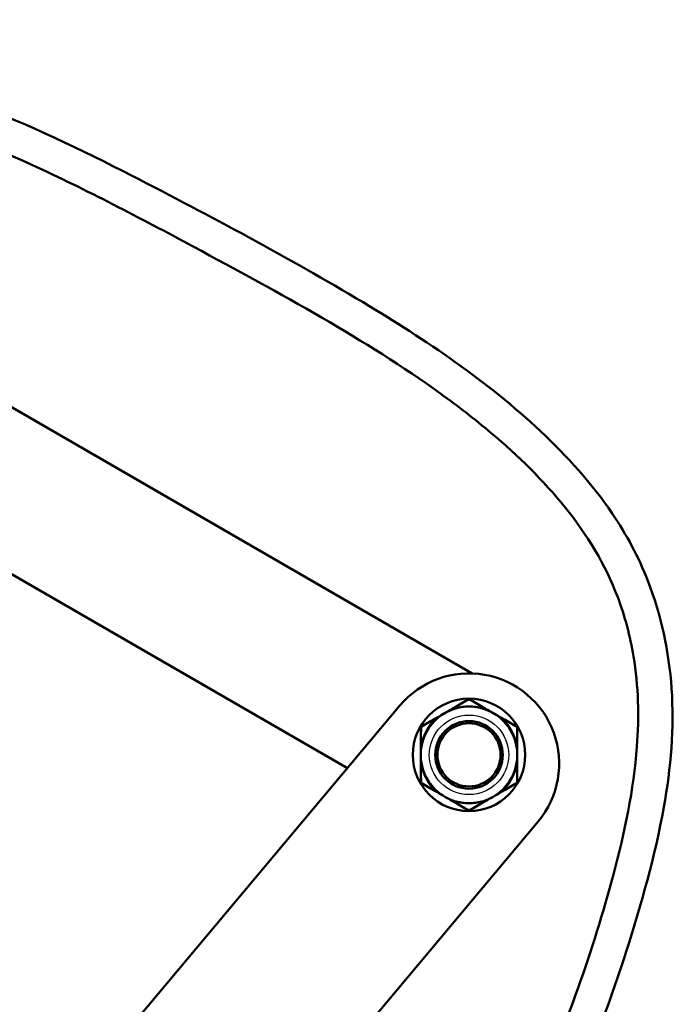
# Model space of a CAD drawing. Header units: millimetres. Extents: x 196 to 2279, y -1387 to 2348.
# Tile 59 of 89: x 2164 to 2279, y -174 to -1. Entities that reach past the tile are written whole.
import ezdxf

# ---------------------------------------------------------------- set-up
doc = ezdxf.new("R2010")
doc.units = ezdxf.units.MM
doc.header["$LTSCALE"] = 0.75
doc.layers.add('Visible', color=7, linetype='Continuous', lineweight=50)
doc.layers.add('Visible Narrow', color=7, linetype='Continuous', lineweight=25)

msp = doc.modelspace()

# ---------------------------------------------------------------- linework, layer by layer
at = {"layer": 'Visible', "extrusion": (1, -2e-16, -2.966e-13)}
for p, q in [((2243.75, -116.2, 12.7), (1437.8, 349.12, 12.7)), ((2221.79, -132.85, 12.7), (2139.3, -85.22, 12.7)), ((1662.35, -799.56, 15.88), (2231.01, -121.86, 15.88)), ((1604.03, -918.46, 15.88), (2255.33, -142.27, 15.88))]:
    msp.add_line(p, q, dxfattribs=at)
at = {"layer": 'Visible', "extrusion": (-2.966e-13, -2e-16, -1)}
for centre, radius in [((-2243.17, -130.53, -17.88), 9.9), ((-2243.17, -130.53, -27.68), 8.5), ((-2243.17, -130.53, -31.69), 5.95), ((-2243.17, -130.53, -33.17), 5.56)]:
    msp.add_circle(centre, radius, dxfattribs=at)
at = {"layer": 'Visible'}
for centre, radius, start, end in [((2243.17, -132.06, 15.88), 15.87, 320, 140), ((2243.17, -120.83, 25.46), 0.1, 60, 120), ((2234.77, -125.68, 25.46), 0.1, 120, 180), ((2251.57, -125.68, 25.46), 0.1, 0, 60), ((2234.77, -135.38, 25.46), 0.1, 180, 240), ((2251.57, -135.38, 25.46), 0.1, 300, 360), ((2243.17, -140.23, 25.46), 0.1, 240, 300)]:
    msp.add_arc(centre, radius, start, end, dxfattribs=at)
for points, knots in [([(2085.07, -22.97, 0), (2088.4, -20.23, 0), (2091.98, -17.74, -0.01), (2102.18, -12.29, 0.01), (2109.4, -10.13, 0), (2122.59, -8.81, 0), (2128.69, -9.14, 0), (2142.03, -11.29, 0), (2149.32, -13.44, 0), (2165.8, -19.64, 0), (2174.92, -24.06, 0), (2197.63, -35.73, 0), (2211.28, -42.98, 0), (2235.56, -57.53, 0), (2246.38, -64.79, 0), (2260.43, -77.99, 0), (2264.79, -82.78, 0), (2270.89, -91.77, 0), (2273.01, -95.75, 0), (2276.97, -105.92, 0), (2278.37, -112.39, 0), (2279.3, -125.8, 0), (2278.68, -132.87, 0), (2275.91, -148.35, 0), (2273.5, -156.79, 0), (2266.75, -177.93, 0), (2261.69, -190.49, 0), (2248.76, -216.26, 0), (2240.42, -229.43, 0), (2221.92, -251.58, 0), (2211.96, -260.82, 0), (2196.15, -273.95, 0), (2190.55, -278.34, 0), (2179.43, -285.32, 0), (2174.01, -288.26, 0), (2164.56, -291.28, 0), (2160.59, -291.91, 0), (2155.12, -291.48, 0), (2153.51, -291.2, 0), (2149.44, -290.03, 0), (2147.02, -288.86, -0.01), (2144.19, -286.94, 0), (2143.54, -286.45), (2142.91, -285.94)], [0, 0, 0, 0, 1.294032, 1.294032, 3.470794, 3.470794, 5.27153, 5.27153, 7.52713, 7.52713, 10.555482, 10.555482, 15.186452, 15.186452, 19.047434, 19.047434, 20.968568, 20.968568, 22.304858, 22.304858, 24.244302, 24.244302, 26.339452, 26.339452, 28.962024, 28.962024, 32.997253, 32.997253, 37.61203, 37.61203, 41.654989, 41.654989, 43.777854, 43.777854, 45.594481, 45.594481, 46.755715, 46.755715, 47.240574, 47.240574, 48.026455, 48.026455, 48.268588, 48.268588, 48.268588, 48.268588]), ([(2146.69, -281.28), (2147.62, -282.03), (2148.61, -282.73, 0.01), (2150.61, -283.84, -0.01), (2151.6, -284.3, -0.01), (2153.59, -285.01, 0.01), (2154.6, -285.27, 0), (2156.62, -285.6, 0), (2157.64, -285.69, 0), (2160.81, -285.69, 0), (2162.98, -285.35, 0), (2167.34, -284.17, 0), (2169.57, -283.28, 0), (2175.89, -280.36, 0), (2179.88, -278.01, 0), (2188.59, -272.17, 0), (2193.25, -268.53, 0), (2205.34, -258.56, 0), (2212.65, -252, 0), (2225.67, -238.11, 0), (2231.47, -230.82, 0), (2243.58, -213, 0), (2249.48, -202.11, 0), (2260.27, -178.22, 0), (2264.99, -165.01, 0), (2270.55, -144.2, 0), (2272.15, -136.68, 0), (2273.11, -123.8, 0), (2272.99, -118.43, 0), (2271.53, -109.66, 0), (2270.6, -106.14, 0), (2267.19, -97.09, 0), (2263.94, -91.77, 0), (2256.26, -82.24, 0), (2251.8, -77.89, 0), (2244.21, -71.49, 0), (2241.24, -69.2, 0), (2231.5, -62.17, 0), (2224.47, -57.79, 0), (2209.87, -49.3, 0), (2202.27, -45.2, 0), (2185.3, -36.11, 0), (2175.91, -31.13, 0), (2157.46, -22.73, 0), (2148.36, -19.17, 0), (2134.66, -16.08, 0), (2130.3, -15.4, 0), (2121.74, -14.97, 0), (2117.51, -15.17, 0.01), (2109.23, -16.65, -0.01), (2105.13, -17.93, -0.02), (2097.49, -21.39, 0.02), (2093.9, -23.61, 0.01), (2090.63, -26.18, 0)], [0, 0, 0, 0, 0.360446, 0.360446, 0.686547, 0.686547, 0.995121, 0.995121, 1.301158, 1.301158, 1.946126, 1.946126, 2.65882, 2.65882, 4.037015, 4.037015, 5.805936, 5.805936, 8.73945, 8.73945, 11.516759, 11.516759, 15.204145, 15.204145, 19.38218, 19.38218, 21.66792, 21.66792, 23.255557, 23.255557, 24.336432, 24.336432, 26.158348, 26.158348, 28.01069, 28.01069, 29.135186, 29.135186, 31.612998, 31.612998, 34.203289, 34.203289, 37.387539, 37.387539, 40.2855, 40.2855, 41.600448, 41.600448, 42.855774, 42.855774, 44.123383, 44.123383, 45.371696, 45.371696, 45.371696, 45.371696])]:
    msp.add_open_spline(points, degree=3, knots=knots, dxfattribs=at)
at = {"layer": 'Visible', "extrusion": (0.5, -0.866025, 1.10388e-11)}
msp.add_open_spline([(2240.7, -122.14, 26.07), (2241.52, -121.67, 25.94), (2242.33, -121.2, 25.72), (2243.12, -120.74, 25.46)], degree=3, dxfattribs=at)
at = {"layer": 'Visible', "extrusion": (-0.5, -0.866025, -1.5366e-12)}
msp.add_open_spline([(2243.22, -120.74, 25.46), (2244.02, -121.2, 25.72), (2244.82, -121.67, 25.94), (2245.65, -122.14, 26.07)], degree=3, dxfattribs=at)
at = {"layer": 'Visible', "extrusion": (0.5, -0.866025, -4.7941e-12)}
msp.add_open_spline([(2238.92, -123.17, 26.33), (2239.38, -122.91, 26.3), (2239.83, -122.64, 26.24), (2240.28, -122.39, 26.15)], degree=3, dxfattribs=at)
at = {"layer": 'Visible', "extrusion": (-0.5, 0.866025, 2.61216e-10)}
msp.add_open_spline([(2240.28, -122.39, 26.15), (2240.42, -122.3, 26.12), (2240.56, -122.22, 26.09), (2240.7, -122.14, 26.07)], degree=3, dxfattribs=at)
at = {"layer": 'Visible', "extrusion": (0.5, 0.866025, 1.66334e-10)}
msp.add_open_spline([(2245.65, -122.14, 26.07), (2245.79, -122.22, 26.09), (2245.93, -122.3, 26.12), (2246.07, -122.39, 26.15)], degree=3, dxfattribs=at)
at = {"layer": 'Visible', "extrusion": (-0.5, -0.866025, -1.01916e-11)}
msp.add_open_spline([(2246.07, -122.39, 26.15), (2246.52, -122.64, 26.24), (2246.97, -122.91, 26.3), (2247.42, -123.17, 26.33)], degree=3, dxfattribs=at)
at = {"layer": 'Visible', "extrusion": (0.5, -0.866025, 5.315e-13)}
msp.add_open_spline([(2234.72, -125.59, 25.46), (2235.52, -125.13, 25.72), (2236.32, -124.67, 25.94), (2237.15, -124.19, 26.07)], degree=3, dxfattribs=at)
at = {"layer": 'Visible', "extrusion": (-0.5, 0.866025, 1.77835e-11)}
msp.add_open_spline([(2237.15, -124.19, 26.07), (2237.29, -124.11, 26.09), (2237.43, -124.03, 26.12), (2237.57, -123.95, 26.15)], degree=3, dxfattribs=at)
at = {"layer": 'Visible', "extrusion": (0.5, -0.866025, -1.46917e-11)}
msp.add_open_spline([(2237.57, -123.95, 26.15), (2238.02, -123.69, 26.24), (2238.47, -123.43, 26.3), (2238.92, -123.17, 26.33)], degree=3, dxfattribs=at)
at = {"layer": 'Visible', "extrusion": (-0.5, -0.866025, 6.8024e-12)}
msp.add_open_spline([(2247.42, -123.17, 26.33), (2247.88, -123.43, 26.3), (2248.33, -123.69, 26.24), (2248.78, -123.95, 26.15)], degree=3, dxfattribs=at)
at = {"layer": 'Visible', "extrusion": (0.5, 0.866025, 1.8195e-12)}
msp.add_open_spline([(2248.78, -123.95, 26.15), (2248.92, -124.03, 26.12), (2249.06, -124.11, 26.09), (2249.2, -124.19, 26.07)], degree=3, dxfattribs=at)
at = {"layer": 'Visible', "extrusion": (-0.5, -0.866025, 2.5427e-12)}
msp.add_open_spline([(2249.2, -124.19, 26.07), (2250.02, -124.67, 25.94), (2250.83, -125.13, 25.72), (2251.62, -125.59, 25.46)], degree=3, dxfattribs=at)
at = {"layer": 'Visible', "extrusion": (1, 0, 0)}
for points in [[(2234.67, -128.48, 26.07), (2234.67, -127.53, 25.94), (2234.67, -126.6, 25.72), (2234.67, -125.68, 25.46)], [(2234.67, -128.96, 26.15), (2234.67, -128.8, 26.12), (2234.67, -128.64, 26.09), (2234.67, -128.48, 26.07)], [(2234.67, -130.53, 26.33), (2234.67, -130, 26.3), (2234.67, -129.48, 26.24), (2234.67, -128.96, 26.15)], [(2251.67, -128.96, 26.15), (2251.67, -129.48, 26.24), (2251.67, -130, 26.3), (2251.67, -130.53, 26.33)], [(2234.67, -132.1, 26.15), (2234.67, -131.58, 26.24), (2234.67, -131.05, 26.3), (2234.67, -130.53, 26.33)], [(2251.67, -130.53, 26.33), (2251.67, -131.05, 26.3), (2251.67, -131.58, 26.24), (2251.67, -132.1, 26.15)], [(2234.67, -132.58, 26.07), (2234.67, -132.42, 26.09), (2234.67, -132.26, 26.12), (2234.67, -132.1, 26.15)], [(2234.67, -135.38, 25.46), (2234.67, -134.46, 25.72), (2234.67, -133.53, 25.94), (2234.67, -132.58, 26.07)], [(2251.67, -132.1, 26.15), (2251.67, -132.26, 26.12), (2251.67, -132.42, 26.09), (2251.67, -132.58, 26.07)]]:
    msp.add_open_spline(points, degree=3, dxfattribs=at)
at = {"layer": 'Visible', "extrusion": (1, -2.788e-13, -2.0118e-12)}
msp.add_open_spline([(2251.67, -125.68, 25.46), (2251.67, -126.6, 25.72), (2251.67, -127.53, 25.94), (2251.67, -128.48, 26.07)], degree=3, dxfattribs=at)
at = {"layer": 'Visible', "extrusion": (-1, -5.2343e-12, -3.77675e-11)}
msp.add_open_spline([(2251.67, -128.48, 26.07), (2251.67, -128.64, 26.09), (2251.67, -128.8, 26.12), (2251.67, -128.96, 26.15)], degree=3, dxfattribs=at)
at = {"layer": 'Visible', "extrusion": (1, 2.788e-13, -2.0118e-12)}
msp.add_open_spline([(2251.67, -132.58, 26.07), (2251.67, -133.53, 25.94), (2251.67, -134.46, 25.72), (2251.67, -135.38, 25.46)], degree=3, dxfattribs=at)
at = {"layer": 'Visible', "extrusion": (-0.5, -0.866025, -3.4972e-12)}
msp.add_open_spline([(2237.15, -136.86, 26.07), (2236.32, -136.39, 25.94), (2235.52, -135.93, 25.72), (2234.72, -135.47, 25.46)], degree=3, dxfattribs=at)
at = {"layer": 'Visible', "extrusion": (0.5, -0.866025, -1.5376e-12)}
msp.add_open_spline([(2251.62, -135.47, 25.46), (2250.83, -135.93, 25.72), (2250.02, -136.39, 25.94), (2249.2, -136.86, 26.07)], degree=3, dxfattribs=at)
at = {"layer": 'Visible', "extrusion": (0.5, 0.866025, 2.22759e-10)}
msp.add_open_spline([(2237.57, -137.11, 26.15), (2237.43, -137.03, 26.12), (2237.29, -136.95, 26.09), (2237.15, -136.86, 26.07)], degree=3, dxfattribs=at)
at = {"layer": 'Visible', "extrusion": (-0.5, -0.866025, -8.9874e-12)}
msp.add_open_spline([(2238.92, -137.89, 26.33), (2238.47, -137.63, 26.3), (2238.02, -137.37, 26.24), (2237.57, -137.11, 26.15)], degree=3, dxfattribs=at)
at = {"layer": 'Visible', "extrusion": (-0.5, -0.866025, -1.88435e-11)}
msp.add_open_spline([(2240.28, -138.67, 26.15), (2239.83, -138.42, 26.24), (2239.38, -138.15, 26.3), (2238.92, -137.89, 26.33)], degree=3, dxfattribs=at)
at = {"layer": 'Visible', "extrusion": (0.5, -0.866025, -2.00621e-11)}
msp.add_open_spline([(2247.42, -137.89, 26.33), (2246.97, -138.15, 26.3), (2246.52, -138.42, 26.24), (2246.07, -138.67, 26.15)], degree=3, dxfattribs=at)
at = {"layer": 'Visible', "extrusion": (0.5, -0.866025, -1.82564e-11)}
msp.add_open_spline([(2248.78, -137.11, 26.15), (2248.33, -137.37, 26.24), (2247.88, -137.63, 26.3), (2247.42, -137.89, 26.33)], degree=3, dxfattribs=at)
at = {"layer": 'Visible', "extrusion": (-0.5, 0.866025, -1.77835e-11)}
msp.add_open_spline([(2249.2, -136.86, 26.07), (2249.06, -136.95, 26.09), (2248.92, -137.03, 26.12), (2248.78, -137.11, 26.15)], degree=3, dxfattribs=at)
at = {"layer": 'Visible', "extrusion": (0.5, 0.866025, -1.66333e-10)}
msp.add_open_spline([(2240.7, -138.92, 26.07), (2240.56, -138.84, 26.09), (2240.42, -138.75, 26.12), (2240.28, -138.67, 26.15)], degree=3, dxfattribs=at)
at = {"layer": 'Visible', "extrusion": (-0.5, -0.866025, -1.90142e-11)}
msp.add_open_spline([(2243.12, -140.32, 25.46), (2242.33, -139.86, 25.72), (2241.52, -139.39, 25.94), (2240.7, -138.92, 26.07)], degree=3, dxfattribs=at)
at = {"layer": 'Visible', "extrusion": (0.5, -0.866025, -1.01355e-11)}
msp.add_open_spline([(2245.65, -138.92, 26.07), (2244.82, -139.39, 25.94), (2244.02, -139.86, 25.72), (2243.22, -140.32, 25.46)], degree=3, dxfattribs=at)
at = {"layer": 'Visible', "extrusion": (-0.5, 0.866025, -1.1009e-12)}
msp.add_open_spline([(2246.07, -138.67, 26.15), (2245.93, -138.75, 26.12), (2245.79, -138.84, 26.09), (2245.65, -138.92, 26.07)], degree=3, dxfattribs=at)
at = {"layer": 'Visible Narrow'}
msp.add_circle((2243.17, -130.53, 29.18), 7, dxfattribs=at)
at = {"layer": 'Visible Narrow', "extrusion": (-0.851515, -0.491622, 0.182291)}
msp.add_arc((1226.33, 368.22, -1842.7), 0.2, 134.0111, 180, dxfattribs=at)
at = {"layer": 'Visible Narrow', "extrusion": (-0.943719, -0.330749, 4.1863e-12)}
msp.add_arc((856.31, 26.5, -2073.75), 0.3, 314.9961, 360, dxfattribs=at)
at = {"layer": 'Visible Narrow', "extrusion": (-0.857826, -0.495266, 0.137281)}
msp.add_arc((1226.33, 283.83, -1858.06), 0.2, 119.0374, 180, dxfattribs=at)
at = {"layer": 'Visible Narrow', "extrusion": (-2.966e-13, -2e-16, -1)}
for start, end in [(73.8896, 106.1104), (13.8896, 46.1104), (133.8896, 166.1104), (313.8896, 346.1104), (193.8896, 226.1104), (253.8896, 286.1104)]:
    msp.add_arc((-2243.17, -130.53, -26.24), 8.65, start, end, dxfattribs=at)
at = {"layer": 'Visible Narrow', "extrusion": (-0.857826, 0.495266, -0.137281)}
for centre, start, end in [((-1016.84, -249.55, -1990.44), 119.0374, 180), ((-1000.24, -249.55, -1990.44), 360, 60.9626)]:
    msp.add_arc(centre, 0.2, start, end, dxfattribs=at)
at = {"layer": 'Visible Narrow', "extrusion": (-0.943719, 0.330749, -3.219e-13)}
msp.add_arc((-627.54, 26.5, -2160.1), 0.3, 314.9961, 360, dxfattribs=at)
at = {"layer": 'Visible Narrow', "extrusion": (-0.851515, 0.491622, -0.182291)}
for centre, start, end in [((-1016.84, -340.03, -1977.49), 134.0111, 180), ((-1000.24, -340.03, -1977.49), 0, 45.9889)]:
    msp.add_arc(centre, 0.2, start, end, dxfattribs=at)
at = {"layer": 'Visible Narrow', "extrusion": (-0.857826, -0.495266, -0.137281)}
msp.add_arc((1226.33, -231.63, -1861.15), 0.2, 119.0374, 180, dxfattribs=at)
at = {"layer": 'Visible Narrow', "extrusion": (-0.851515, -0.491622, -0.182291)}
msp.add_arc((1226.33, -316.23, -1849.15), 0.2, 134.0111, 180, dxfattribs=at)
at = {"layer": 'Visible Narrow', "extrusion": (-0.758297, -0.65191, 5.843e-13)}
msp.add_arc((1552.53, 26.5, -1615.9), 0.3, 314.9961, 360, dxfattribs=at)
at = {"layer": 'Visible Narrow', "extrusion": (-0.758297, 0.65191, 4.6844e-12)}
msp.add_arc((-1372.17, 26.5, -1786.08), 0.3, 314.9961, 0, dxfattribs=at)
at = {"layer": 'Visible Narrow', "extrusion": (-0.851515, 0.491622, 0.182291)}
msp.add_arc((-1016.84, 392.02, -1971.04), 0.2, 134.0111, 180, dxfattribs=at)
at = {"layer": 'Visible Narrow', "extrusion": (-0.857826, 0.495266, 0.137281)}
msp.add_arc((-1016.84, 301.75, -1987.35), 0.2, 119.0374, 180, dxfattribs=at)
at = {"layer": 'Visible Narrow', "extrusion": (-1.378e-12, 0.990532, -0.137281)}
msp.add_arc((-2234.87, 8.18, -130.84), 0.2, 360, 60.9626, dxfattribs=at)
at = {"layer": 'Visible Narrow', "extrusion": (-1.1192e-12, 0.983245, -0.182291)}
msp.add_arc((-2234.87, 2.2, -131.57), 0.2, 360, 45.9889, dxfattribs=at)
at = {"layer": 'Visible Narrow', "extrusion": (-0.185422, -0.982659, -1.9823e-12)}
msp.add_arc((2219.68, 26.5, -287.67), 0.3, 314.9961, 360, dxfattribs=at)
at = {"layer": 'Visible Narrow', "extrusion": (-0.185422, 0.982659, -1.3368e-12)}
msp.add_arc((-2188.87, 26.5, -544.2), 0.3, 314.9961, 360, dxfattribs=at)
at = {"layer": 'Visible Narrow', "extrusion": (-3.7603e-12, 0.990532, -0.137281)}
msp.add_arc((-2251.47, 8.18, -130.84), 0.2, 119.0374, 180, dxfattribs=at)
at = {"layer": 'Visible Narrow', "extrusion": (-9.846e-12, 0.983245, -0.182291)}
msp.add_arc((-2251.47, 2.2, -131.57), 0.2, 134.0111, 180, dxfattribs=at)
at = {"layer": 'Visible Narrow', "extrusion": (2.6912e-12, -0.983245, -0.182291)}
msp.add_arc((2234.87, 49.79, 125.12), 0.2, 134.0111, 180, dxfattribs=at)
at = {"layer": 'Visible Narrow', "extrusion": (-1.51e-12, 0.990532, 0.137281)}
msp.add_arc((-2234.87, 44.02, -127.75), 0.2, 0, 60.9626, dxfattribs=at)
at = {"layer": 'Visible Narrow', "extrusion": (0.185422, -0.982659, -6.49e-13)}
msp.add_arc((2171.27, 26.5, 544.2), 0.3, 314.9961, 360, dxfattribs=at)
at = {"layer": 'Visible Narrow', "extrusion": (0.185422, 0.982659, 6.1588e-12)}
msp.add_arc((-2237.28, 26.5, 287.67), 0.3, 314.9961, 360, dxfattribs=at)
at = {"layer": 'Visible Narrow', "extrusion": (1.5888e-12, 0.990532, 0.137281)}
msp.add_arc((-2251.47, 44.02, -127.75), 0.2, 119.0374, 180, dxfattribs=at)
at = {"layer": 'Visible Narrow', "extrusion": (1.3049e-11, 0.983245, 0.182291)}
msp.add_arc((-2251.47, 49.79, -125.12), 0.2, 134.0111, 180, dxfattribs=at)
at = {"layer": 'Visible Narrow', "extrusion": (0.857826, 0.495266, -0.137281)}
msp.add_arc((-1242.93, 283.83, 1858.06), 0.2, 119.0374, 180, dxfattribs=at)
at = {"layer": 'Visible Narrow', "extrusion": (0.758297, -0.65191, 3.2108e-12)}
msp.add_arc((1354.57, 26.5, 1786.08), 0.3, 314.9961, 360, dxfattribs=at)
at = {"layer": 'Visible Narrow', "extrusion": (0.943719, -0.330749, -1.0412e-12)}
msp.add_arc((609.94, 26.5, 2160.1), 0.3, 314.9961, 360, dxfattribs=at)
at = {"layer": 'Visible Narrow', "extrusion": (0.943719, 0.330749, 4.6028e-12)}
msp.add_arc((-873.91, 26.5, 2073.75), 0.3, 314.9961, 360, dxfattribs=at)
at = {"layer": 'Visible Narrow', "extrusion": (0.758297, 0.65191, 1.6479e-12)}
msp.add_arc((-1570.13, 26.5, 1615.9), 0.3, 314.9961, 360, dxfattribs=at)
at = {"layer": 'Visible Narrow', "extrusion": (0.851515, 0.491622, -0.182291)}
msp.add_arc((-1242.93, 368.22, 1842.7), 0.2, 134.0111, 180, dxfattribs=at)
at = {"layer": 'Visible Narrow', "extrusion": (0.851515, -0.491622, -0.182291)}
msp.add_arc((1000.24, 392.02, 1971.04), 0.2, 134.0111, 180, dxfattribs=at)
at = {"layer": 'Visible Narrow', "extrusion": (0.857826, -0.495266, -0.137281)}
msp.add_arc((1000.24, 301.75, 1987.35), 0.2, 119.0374, 180, dxfattribs=at)
at = {"layer": 'Visible Narrow', "extrusion": (0.857826, 0.495266, 0.137281)}
msp.add_arc((-1242.93, -231.63, 1861.15), 0.2, 119.0374, 180, dxfattribs=at)
at = {"layer": 'Visible Narrow', "extrusion": (0.851515, 0.491622, 0.182291)}
msp.add_arc((-1242.93, -316.23, 1849.15), 0.2, 134.0111, 180, dxfattribs=at)
at = {"layer": 'Visible Narrow'}
for points in [[(2194.65, -41.12), (2185.27, -36.1), (2175.88, -31.12), (2166.25, -26.74)], [(2243.17, -120.85, 25.64), (2242.39, -121.3, 25.9), (2241.58, -121.75, 26.11), (2240.77, -122.22, 26.24)], [(2243.17, -120.85, 25.64), (2243.15, -120.78, 25.61), (2243.13, -120.74, 25.53), (2243.12, -120.74, 25.46)], [(2245.57, -122.22, 26.24), (2244.76, -121.75, 26.11), (2243.96, -121.3, 25.9), (2243.17, -120.85, 25.64)], [(2240.33, -122.42, 26.29), (2239.86, -122.65, 26.35), (2239.38, -122.9, 26.35), (2238.92, -123.17, 26.33)], [(2247.42, -123.17, 26.33), (2246.96, -122.9, 26.35), (2246.49, -122.65, 26.35), (2246.01, -122.42, 26.29)], [(2237.18, -124.3, 26.24), (2236.37, -124.77, 26.11), (2235.57, -125.23, 25.9), (2234.79, -125.69, 25.64)], [(2238.92, -123.17, 26.33), (2238.46, -123.43, 26.35), (2238.01, -123.72, 26.35), (2237.57, -124.02, 26.29)], [(2248.77, -124.02, 26.29), (2248.34, -123.72, 26.35), (2247.88, -123.43, 26.35), (2247.42, -123.17, 26.33)], [(2251.56, -125.69, 25.64), (2250.78, -125.23, 25.9), (2249.98, -124.77, 26.11), (2249.17, -124.3, 26.24)], [(2234.79, -125.69, 25.64), (2234.72, -125.67, 25.61), (2234.67, -125.67, 25.53), (2234.67, -125.68, 25.46)], [(2234.79, -125.69, 25.64), (2234.78, -126.6, 25.9), (2234.78, -127.52, 26.11), (2234.78, -128.45, 26.24)], [(2251.56, -125.69, 25.64), (2251.61, -125.64, 25.61), (2251.63, -125.6, 25.53), (2251.62, -125.59, 25.46)], [(2251.57, -128.45, 26.24), (2251.57, -127.52, 26.11), (2251.56, -126.6, 25.9), (2251.56, -125.69, 25.64)], [(2234.73, -128.94, 26.29), (2234.69, -129.46, 26.35), (2234.67, -130, 26.35), (2234.67, -130.53, 26.33)], [(2251.67, -130.53, 26.33), (2251.67, -130, 26.35), (2251.65, -129.46, 26.35), (2251.61, -128.94, 26.29)], [(2234.67, -130.53, 26.33), (2234.67, -131.06, 26.35), (2234.69, -131.59, 26.35), (2234.73, -132.12, 26.29)], [(2251.61, -132.12, 26.29), (2251.65, -131.59, 26.35), (2251.67, -131.06, 26.35), (2251.67, -130.53, 26.33)], [(2234.78, -132.61, 26.24), (2234.78, -133.54, 26.11), (2234.78, -134.46, 25.9), (2234.79, -135.37, 25.64)], [(2251.56, -135.37, 25.64), (2251.56, -134.46, 25.9), (2251.57, -133.54, 26.11), (2251.57, -132.61, 26.24)], [(2234.79, -135.37, 25.64), (2234.74, -135.42, 25.61), (2234.71, -135.46, 25.53), (2234.72, -135.47, 25.46)], [(2234.79, -135.37, 25.64), (2235.57, -135.83, 25.9), (2236.37, -136.29, 26.11), (2237.18, -136.76, 26.24)], [(2249.17, -136.76, 26.24), (2249.98, -136.29, 26.11), (2250.78, -135.83, 25.9), (2251.56, -135.37, 25.64)], [(2251.56, -135.37, 25.64), (2251.63, -135.39, 25.61), (2251.67, -135.39, 25.53), (2251.67, -135.38, 25.46)], [(2237.57, -137.04, 26.29), (2238.01, -137.34, 26.35), (2238.46, -137.62, 26.35), (2238.92, -137.89, 26.33)], [(2238.92, -137.89, 26.33), (2239.38, -138.16, 26.35), (2239.86, -138.41, 26.35), (2240.33, -138.63, 26.29)], [(2246.01, -138.63, 26.29), (2246.49, -138.41, 26.35), (2246.96, -138.16, 26.35), (2247.42, -137.89, 26.33)], [(2247.42, -137.89, 26.33), (2247.88, -137.62, 26.35), (2248.34, -137.34, 26.35), (2248.77, -137.04, 26.29)], [(2240.77, -138.84, 26.24), (2241.58, -139.31, 26.11), (2242.39, -139.76, 25.9), (2243.17, -140.21, 25.64)], [(2243.17, -140.21, 25.64), (2243.96, -139.76, 25.9), (2244.76, -139.31, 26.11), (2245.57, -138.84, 26.24)], [(2243.17, -140.21, 25.64), (2243.19, -140.28, 25.61), (2243.21, -140.32, 25.53), (2243.22, -140.32, 25.46)]]:
    msp.add_open_spline(points, degree=3, dxfattribs=at)
for points, knots in [([(2238.2, -67), (2231.53, -62.19), (2224.5, -57.81), (2217.33, -53.64)], [-0.35836811, -0.35836811, -0.35836811, -0.35836811, -0.30471828, -0.30471828, -0.30471828, -0.30471828]), ([(2243.22, -120.74, 25.46), (2243.22, -120.74, 25.5), (2243.21, -120.75, 25.54), (2243.2, -120.77, 25.57), (2243.19, -120.79, 25.6), (2243.18, -120.81, 25.63), (2243.17, -120.85, 25.64)], [0, 0, 0, 0, 0.0001165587, 0.0001165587, 0.0001165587, 0.0002331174, 0.0002331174, 0.0002331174, 0.0002331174]), ([(2240.77, -122.22, 26.24), (2240.65, -122.27, 26.25), (2240.53, -122.33, 26.27), (2240.41, -122.39, 26.28), (2240.39, -122.4, 26.28), (2240.36, -122.41, 26.29), (2240.33, -122.42, 26.29)], [0, 0, 0, 0, 0.0004000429, 0.0004000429, 0.0004000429, 0.0004882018, 0.0004882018, 0.0004882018, 0.0004882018]), ([(2246.01, -122.42, 26.29), (2245.89, -122.37, 26.27), (2245.77, -122.31, 26.26), (2245.65, -122.26, 26.25), (2245.63, -122.24, 26.25), (2245.6, -122.23, 26.24), (2245.57, -122.22, 26.24)], [0, 0, 0, 0, 0.000400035, 0.000400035, 0.000400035, 0.0004882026, 0.0004882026, 0.0004882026, 0.0004882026]), ([(2237.57, -124.02, 26.29), (2237.47, -124.09, 26.27), (2237.36, -124.17, 26.26), (2237.25, -124.24, 26.25), (2237.22, -124.26, 26.25), (2237.2, -124.28, 26.24), (2237.18, -124.3, 26.24)], [0, 0, 0, 0, 0.000400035, 0.000400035, 0.000400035, 0.0004882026, 0.0004882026, 0.0004882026, 0.0004882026]), ([(2249.17, -124.3, 26.24), (2249.06, -124.22, 26.25), (2248.95, -124.14, 26.27), (2248.84, -124.07, 26.28), (2248.82, -124.05, 26.28), (2248.8, -124.03, 26.29), (2248.77, -124.02, 26.29)], [0, 0, 0, 0, 0.0004000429, 0.0004000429, 0.0004000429, 0.0004882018, 0.0004882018, 0.0004882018, 0.0004882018]), ([(2234.72, -125.59, 25.46), (2234.72, -125.6, 25.5), (2234.72, -125.61, 25.54), (2234.73, -125.62, 25.57), (2234.75, -125.64, 25.6), (2234.76, -125.66, 25.63), (2234.79, -125.69, 25.64)], [0, 0, 0, 0, 0.0001165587, 0.0001165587, 0.0001165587, 0.0002331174, 0.0002331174, 0.0002331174, 0.0002331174]), ([(2251.67, -125.68, 25.46), (2251.67, -125.67, 25.5), (2251.66, -125.67, 25.54), (2251.64, -125.67, 25.57), (2251.62, -125.68, 25.6), (2251.59, -125.68, 25.63), (2251.56, -125.69, 25.64)], [0, 0, 0, 0, 0.0001165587, 0.0001165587, 0.0001165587, 0.0002331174, 0.0002331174, 0.0002331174, 0.0002331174]), ([(2234.78, -128.45, 26.24), (2234.76, -128.59, 26.25), (2234.75, -128.72, 26.27), (2234.74, -128.85, 26.28), (2234.74, -128.88, 26.28), (2234.74, -128.91, 26.29), (2234.73, -128.94, 26.29)], [0, 0, 0, 0, 0.0004000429, 0.0004000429, 0.0004000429, 0.0004882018, 0.0004882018, 0.0004882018, 0.0004882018]), ([(2251.61, -128.94, 26.29), (2251.6, -128.8, 26.27), (2251.59, -128.67, 26.26), (2251.58, -128.54, 26.25), (2251.58, -128.51, 26.25), (2251.57, -128.48, 26.24), (2251.57, -128.45, 26.24)], [0, 0, 0, 0, 0.000400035, 0.000400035, 0.000400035, 0.0004882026, 0.0004882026, 0.0004882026, 0.0004882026]), ([(2234.73, -132.12, 26.29), (2234.74, -132.25, 26.27), (2234.76, -132.39, 26.26), (2234.77, -132.52, 26.25), (2234.77, -132.55, 26.25), (2234.77, -132.58, 26.24), (2234.78, -132.61, 26.24)], [0, 0, 0, 0, 0.000400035, 0.000400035, 0.000400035, 0.0004882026, 0.0004882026, 0.0004882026, 0.0004882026]), ([(2251.57, -132.61, 26.24), (2251.58, -132.47, 26.25), (2251.6, -132.34, 26.27), (2251.61, -132.21, 26.28), (2251.61, -132.18, 26.28), (2251.61, -132.15, 26.29), (2251.61, -132.12, 26.29)], [0, 0, 0, 0, 0.0004000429, 0.0004000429, 0.0004000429, 0.0004882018, 0.0004882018, 0.0004882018, 0.0004882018]), ([(2234.67, -135.38, 25.46), (2234.67, -135.39, 25.5), (2234.69, -135.39, 25.54), (2234.71, -135.39, 25.57), (2234.73, -135.38, 25.6), (2234.75, -135.38, 25.63), (2234.79, -135.37, 25.64)], [0, 0, 0, 0, 0.0001165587, 0.0001165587, 0.0001165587, 0.0002331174, 0.0002331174, 0.0002331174, 0.0002331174]), ([(2237.18, -136.76, 26.24), (2237.28, -136.84, 26.25), (2237.39, -136.92, 26.27), (2237.5, -136.99, 26.28), (2237.53, -137.01, 26.28), (2237.55, -137.03, 26.29), (2237.57, -137.04, 26.29)], [0, 0, 0, 0, 0.0004000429, 0.0004000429, 0.0004000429, 0.0004882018, 0.0004882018, 0.0004882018, 0.0004882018]), ([(2248.77, -137.04, 26.29), (2248.88, -136.97, 26.27), (2248.99, -136.89, 26.26), (2249.1, -136.81, 26.25), (2249.12, -136.8, 26.25), (2249.15, -136.78, 26.24), (2249.17, -136.76, 26.24)], [0, 0, 0, 0, 0.000400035, 0.000400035, 0.000400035, 0.0004882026, 0.0004882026, 0.0004882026, 0.0004882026]), ([(2251.62, -135.47, 25.46), (2251.63, -135.46, 25.5), (2251.62, -135.45, 25.54), (2251.61, -135.43, 25.57), (2251.6, -135.42, 25.6), (2251.58, -135.4, 25.63), (2251.56, -135.37, 25.64)], [0, 0, 0, 0, 0.0001165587, 0.0001165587, 0.0001165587, 0.0002331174, 0.0002331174, 0.0002331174, 0.0002331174]), ([(2240.33, -138.63, 26.29), (2240.45, -138.69, 26.27), (2240.57, -138.75, 26.26), (2240.69, -138.8, 26.25), (2240.72, -138.82, 26.25), (2240.75, -138.83, 26.24), (2240.77, -138.84, 26.24)], [0, 0, 0, 0, 0.000400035, 0.000400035, 0.000400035, 0.0004882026, 0.0004882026, 0.0004882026, 0.0004882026]), ([(2243.12, -140.32, 25.46), (2243.13, -140.32, 25.5), (2243.14, -140.31, 25.54), (2243.15, -140.29, 25.57), (2243.15, -140.27, 25.6), (2243.16, -140.24, 25.63), (2243.17, -140.21, 25.64)], [0, 0, 0, 0, 0.0001165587, 0.0001165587, 0.0001165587, 0.0002331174, 0.0002331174, 0.0002331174, 0.0002331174]), ([(2245.57, -138.84, 26.24), (2245.69, -138.78, 26.25), (2245.82, -138.73, 26.27), (2245.93, -138.67, 26.28), (2245.96, -138.66, 26.28), (2245.99, -138.65, 26.29), (2246.01, -138.63, 26.29)], [0, 0, 0, 0, 0.0004000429, 0.0004000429, 0.0004000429, 0.0004882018, 0.0004882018, 0.0004882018, 0.0004882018])]:
    msp.add_open_spline(points, degree=3, knots=knots, dxfattribs=at)

doc.saveas('drawing.dxf')
